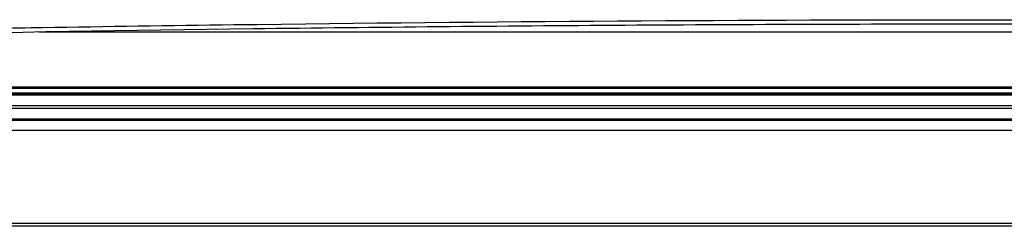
# Model space of a CAD drawing. Header units: millimetres. Extents: x -0.41 to 0.79, y -0.23 to 0.59.
# Tile 8 of 83: x 0.1351 to 0.1828, y 0.0179 to 0.0279. Entities that reach past the tile are written whole.
import ezdxf

# ---------------------------------------------------------------- set-up
doc = ezdxf.new("R2010")
doc.units = ezdxf.units.MM

msp = doc.modelspace()

# ---------------------------------------------------------------- linework, layer by layer
at = {"color": 9, "linetype": 'Continuous', "lineweight": 25}
for p, q in [((0.2294699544, 0.0273236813), (0.1360693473, 0.0273236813)), ((0.1192477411, 0.0236379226), (0.2463477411, 0.0236379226)), ((0.1192477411, 0.0230574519), (0.2463477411, 0.0230574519)), ((0.247826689, 0.022557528), (0.1177699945, 0.022557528))]:
    msp.add_line(p, q, dxfattribs=at)
at = {"color": 7, "linetype": 'Continuous', "lineweight": 25}
for p, q in [((0.1044108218, 0.0243875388), (0.2611846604, 0.0243875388)), ((0.1058677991, 0.024615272), (0.2597276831, 0.024615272)), ((0.2597267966, 0.0246588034), (0.1058686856, 0.0246588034)), ((0.2527977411, 0.0243056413), (0.1127977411, 0.0243056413)), ((0.2527977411, 0.0242968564), (0.1127977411, 0.0242968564)), ((0.2515541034, 0.0242665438), (0.1140413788, 0.0242665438)), ((0.1278864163, 0.0237673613), (0.2377090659, 0.0237673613)), ((0.1192477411, 0.0231228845), (0.2463477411, 0.0231228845)), ((0.1192477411, 0.0230925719), (0.2463477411, 0.0230925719)), ((0.2463477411, 0.0230837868), (0.1192477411, 0.0230837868)), ((0.2718413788, 0.017917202), (0.0937541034, 0.017917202)), ((0.2717104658, 0.018048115), (0.0938850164, 0.018048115))]:
    msp.add_line(p, q, dxfattribs=at)
for points, knots in [([(0.1089512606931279, 0.0269686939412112), (0.1149164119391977, 0.0271275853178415), (0.1209526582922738, 0.0272672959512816), (0.1285876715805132, 0.0274177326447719), (0.1301199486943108, 0.0274466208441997), (0.1331862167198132, 0.0275018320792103), (0.1347208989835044, 0.0275281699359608), (0.1393295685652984, 0.0276033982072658), (0.1424081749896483, 0.0276485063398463), (0.1578317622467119, 0.0278490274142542), (0.1702679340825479, 0.0279297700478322), (0.1890701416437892, 0.0279297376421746), (0.1953165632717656, 0.0279094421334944), (0.2077633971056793, 0.0278288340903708), (0.2139645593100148, 0.027768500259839), (0.2232328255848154, 0.027647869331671), (0.2263166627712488, 0.0276026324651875), (0.2309339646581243, 0.027527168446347), (0.2324719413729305, 0.0275007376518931), (0.2355365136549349, 0.0274454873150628), (0.2370641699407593, 0.02741665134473), (0.2446794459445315, 0.0272664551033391), (0.2506981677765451, 0.0271270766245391), (0.2566442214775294, 0.0269686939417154)], [0, 0, 0, 0, 0.1250000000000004, 0.1250000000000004, 0.1562500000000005, 0.1562500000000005, 0.1875000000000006, 0.1875000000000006, 0.2500000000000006, 0.2500000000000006, 0.5000000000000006, 0.5000000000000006, 0.6250000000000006, 0.6250000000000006, 0.7500000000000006, 0.7500000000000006, 0.8125000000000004, 0.8125000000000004, 0.8437500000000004, 0.8437500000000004, 0.8750000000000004, 0.8750000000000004, 1, 1, 1, 1]), ([(0.2545822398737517, 0.0267954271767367), (0.2429104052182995, 0.0271001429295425), (0.2310489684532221, 0.027329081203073), (0.2129736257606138, 0.0275593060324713), (0.2069232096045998, 0.0276167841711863), (0.1948054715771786, 0.0276931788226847), (0.1887328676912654, 0.0277121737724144), (0.1796032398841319, 0.0277116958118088), (0.1765558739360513, 0.0277067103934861), (0.170485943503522, 0.0276871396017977), (0.167459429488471, 0.0276725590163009), (0.1584050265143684, 0.027614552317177), (0.1524022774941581, 0.0275568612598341), (0.1344929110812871, 0.0273276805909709), (0.1226850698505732, 0.0271001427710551), (0.1110132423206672, 0.0267954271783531)], [0, 0, 0, 0, 0.25, 0.25, 0.375, 0.375, 0.5, 0.5, 0.5625, 0.5625, 0.625, 0.625, 0.75, 0.75, 1, 1, 1, 1])]:
    msp.add_open_spline(points, degree=3, knots=knots, dxfattribs=at)

doc.saveas('drawing.dxf')
